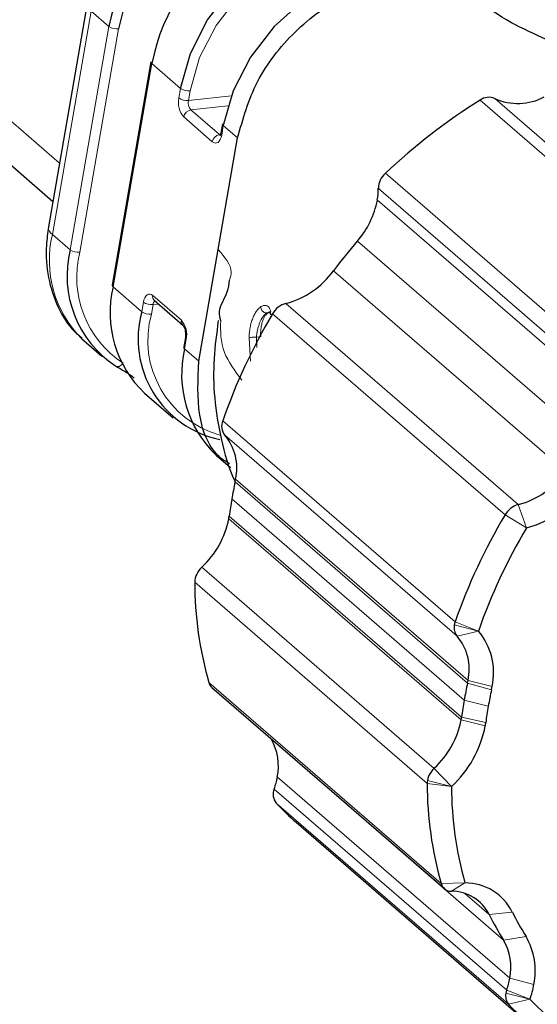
# Model space of a CAD drawing. Header units: millimetres. Extents: x 5 to 418, y 2 to 292.
# Tile 4 of 43: x 116 to 130, y 20 to 48. Entities that reach past the tile are written whole.
import ezdxf

# ---------------------------------------------------------------- set-up
doc = ezdxf.new("R2010")
doc.units = ezdxf.units.MM

msp = doc.modelspace()

# ---------------------------------------------------------------- linework, layer by layer
at = {"color": 7, "linetype": 'Continuous', "lineweight": 18}
for p, q in [((116.953, 43.926), (88.011, 68.979)), ((117.837, 48.198), (116.751, 41.927)), ((117.837, 48.198), (118.339, 47.764)), ((117.252, 41.492), (118.339, 47.764)), ((118.609, 47.695), (117.523, 41.424)), ((119.544, 46.721), (118.457, 40.45)), ((119.544, 46.721), (120.347, 46.026)), ((120.3, 45.757), (120.347, 46.026)), ((120.617, 45.957), (120.571, 45.688)), ((120.571, 45.688), (121.777, 45.82)), ((135.288, 40.048), (128.763, 45.696)), ((129.171, 45.741), (135.697, 40.093)), ((121.682, 45.536), (120.64, 45.422)), ((120.64, 45.422), (121.443, 44.727)), ((121.242, 44.529), (120.439, 45.225)), ((121.551, 44.983), (121.505, 44.714)), ((121.551, 44.983), (121.953, 44.635)), ((121.443, 44.727), (121.469, 44.73)), ((126.101, 43.642), (132.627, 37.993)), ((132.429, 37.57), (125.904, 43.219)), ((125.876, 42.891), (132.401, 37.243)), ((116.751, 41.927), (117.252, 41.492)), ((131.839, 36.089), (125.314, 41.737)), ((124.645, 40.904), (131.171, 35.256)), ((118.457, 40.45), (119.26, 39.754)), ((119.57, 40.208), (120.373, 39.513)), ((119.26, 39.754), (119.307, 40.023)), ((119.577, 39.955), (119.531, 39.686)), ((119.729, 39.971), (119.577, 39.955)), ((123.309, 39.987), (129.834, 34.338)), ((122.771, 39.721), (122.804, 39.725)), ((129.46, 34.049), (122.935, 39.698)), ((122.316, 38.37), (122.276, 39.009)), ((122.482, 39.037), (122.568, 39.046)), ((122.482, 39.037), (122.495, 38.754)), ((120.512, 38.98), (120.465, 38.712)), ((120.465, 38.712), (120.867, 38.364)), ((121.533, 36.691), (128.059, 31.042)), ((128.113, 30.647), (121.588, 36.295)), ((128.406, 29.326), (121.881, 34.974)), ((121.896, 35.051), (128.421, 29.402)), ((128.314, 28.846), (121.788, 34.495)), ((130.063, 33.683), (129.834, 34.338)), ((121.715, 34.017), (128.241, 28.369)), ((130.063, 33.683), (129.46, 34.049)), ((121.704, 33.941), (128.229, 28.292)), ((120.944, 32.58), (127.47, 26.931)), ((127.273, 26.508), (120.748, 32.157)), ((128.713, 30.787), (128.059, 31.042)), ((128.713, 30.787), (128.037, 30.958)), ((128.713, 30.787), (128.113, 30.647)), ((121.141, 29.346), (127.667, 23.698)), ((129.079, 29.136), (128.406, 29.326)), ((128.421, 29.402), (129.098, 29.231)), ((128.99, 28.675), (128.314, 28.846)), ((128.229, 28.292), (128.905, 28.122)), ((128.92, 28.217), (128.241, 28.369)), ((122.892, 27.758), (129.417, 22.109)), ((127.956, 26.42), (127.47, 26.931)), ((123.068, 26.684), (129.593, 21.036)), ((127.956, 26.42), (127.28, 26.591)), ((122.981, 26.35), (129.507, 20.701)), ((127.956, 26.42), (127.273, 26.508)), ((129.562, 20.306), (123.037, 25.955)), ((128.336, 23.714), (127.667, 23.698)), ((128.336, 23.714), (127.953, 23.481)), ((129.017, 22.825), (128.333, 23.417)), ((129.665, 22.894), (129.017, 22.825)), ((130.05, 22.207), (129.417, 22.109)), ((129.593, 21.036), (130.27, 20.865)), ((130.161, 20.447), (129.485, 20.618)), ((130.161, 20.447), (129.507, 20.701)), ((130.161, 20.447), (129.562, 20.306))]:
    msp.add_line(p, q, dxfattribs=at)
at = {"color": 7, "linetype": 'Continuous', "lineweight": 25}
for p, q in [((88.502, 67.321), (116.767, 42.854)), ((117.729, 48.409), (116.643, 42.138)), ((119.517, 46.773), (118.43, 40.502)), ((121.524, 45.035), (121.478, 44.767)), ((121.41, 41.5), (121.953, 44.635)), ((120.867, 38.364), (121.41, 41.5)), ((119.609, 40.075), (120.412, 39.38)), ((119.609, 40.075), (119.609, 40.075)), ((120.412, 39.38), (120.41, 39.382)), ((117.579, 38.992), (117.634, 38.943)), ((120.485, 39.033), (120.438, 38.764)), ((117.634, 38.943), (118.136, 38.508)), ((119.341, 37.465), (120.144, 36.77)), ((121.349, 35.727), (121.75, 35.38)), ((121.694, 35.43), (121.738, 35.399)), ((121.232, 29.201), (127.757, 23.553)), ((123.598, 25.416), (130.124, 19.767))]:
    msp.add_line(p, q, dxfattribs=at)
at = {"color": 7, "linetype": 'Continuous', "lineweight": 25, "flags": 128}
for points in [[(120.347, 46.026), (120.625, 47.002), (121.11, 47.947), (121.773, 48.804), (122.575, 49.524), (123.471, 50.065), (124.407, 50.395), (125.33, 50.496), (126.186, 50.361), (126.925, 49.999), (127.505, 49.43), (127.639, 49.228)], [(128.325, 48.803), (128.13, 48.956), (127.391, 49.319), (126.535, 49.453), (125.612, 49.352), (124.676, 49.022), (123.78, 48.481), (122.977, 47.761), (122.315, 46.904), (121.83, 45.96), (121.551, 44.983)]]:
    msp.add_lwpolyline(points, dxfattribs=at)
at = {"color": 7, "linetype": 'Continuous', "lineweight": 18, "flags": 128}
for points in [[(127.366, 49.326), (126.904, 49.754), (126.197, 50.1), (125.379, 50.229), (124.497, 50.133), (123.603, 49.817), (122.747, 49.3), (121.98, 48.612), (121.346, 47.793), (120.883, 46.891), (120.617, 45.957)], [(121.242, 44.529), (121.282, 44.502), (121.324, 44.49), (121.364, 44.493), (121.402, 44.511), (121.436, 44.544), (121.466, 44.59), (121.489, 44.647), (121.505, 44.714)], [(121.465, 44.713), (121.463, 44.714), (121.443, 44.727)], [(119.57, 40.208), (119.529, 40.235), (119.488, 40.247), (119.448, 40.244), (119.41, 40.226), (119.375, 40.193), (119.346, 40.147), (119.323, 40.09), (119.307, 40.023)], [(122.804, 39.725), (122.845, 39.723), (122.867, 39.718)], [(118.522, 38.233), (118.544, 38.219), (118.569, 38.212), (118.597, 38.212), (118.627, 38.219), (118.656, 38.233), (118.685, 38.254), (118.712, 38.279), (118.714, 38.281)]]:
    msp.add_lwpolyline(points, dxfattribs=at)
at = {"color": 7, "linetype": 'Continuous', "lineweight": 25}
for centre, radius, start, end in [((123.952, 46.649), 5.723, 123.3162, 168.7721), ((123.973, 46.63), 5.468, 123.3162, 168.7721), ((125.157, 45.606), 5.723, 123.3162, 168.7721), ((119.574, 46.769), 0.0571, 175.8354, 238.2148), ((137.936, 31.061), 17.273, 122.079, 133.2489), ((129.007, 45.356), 0.419, 66.9258, 125.6626), ((129.819, 47.183), 1.581, 245.8237, 298.0893), ((121.581, 45.031), 0.0571, 175.8354, 238.2148), ((126.5, 43.198), 0.597, 131.9406, 177.9799), ((124.04, 43.214), 1.863, 350.0434, 0.1697), ((123.473, 43.347), 2.446, 318.8319, 349.2586), ((120.183, 40.757), 3.021, 165.9066, 236.6616), ((138.035, 30.84), 16.751, 139.4161, 143.0695), ((122.679, 42.337), 2.433, 285.0115, 323.9353), ((121.471, 39.719), 3.101, 166.3751, 226.6148), ((118.487, 40.498), 0.0571, 175.8354, 238.2148), ((123.472, 39.389), 0.62, 105.2865, 150.135), ((122.04, 38.988), 2.883, 164.5805, 258.2317), ((137.199, 31.218), 16.594, 149.2719, 160.7446), ((123.502, 37.988), 3.122, 166.596, 226.3938), ((120.495, 38.76), 0.0571, 175.8354, 238.2148), ((121.89, 36.539), 0.388, 156.9021, 218.914), ((120.495, 35.365), 1.436, 347.3729, 40.4032), ((129.204, 36.688), 2.433, 285.0115, 323.9353), ((134.422, 32.305), 12.822, 167.9823, 170.1654), ((119.882, 35.4), 2.043, 347.9823, 350.1654), ((129.275, 36.62), 3.041, 285.0115, 323.9353), ((134.009, 32.376), 12.403, 170.1651, 172.3971), ((129.998, 33.74), 0.62, 105.2865, 150.135), ((119.756, 34.279), 1.977, 350.1651, 352.3971), ((143.725, 25.57), 16.594, 149.2719, 160.7446), ((119.25, 34.417), 2.499, 312.6818, 349.0171), ((143.801, 25.516), 15.982, 149.2719, 160.7446), ((121.344, 32.137), 0.596, 132.0219, 178.0908), ((131.164, 32.183), 10.416, 180.1435, 195.8038), ((128.567, 30.865), 0.538, 160.7677, 170.0653), ((128.387, 30.879), 0.359, 167.3729, 220.4032), ((127.346, 29.624), 1.795, 347.3729, 40.4032), ((127.02, 29.716), 1.436, 347.3729, 40.4032), ((121.429, 29.425), 0.298, 195.3452, 228.6777), ((140.948, 26.656), 12.822, 167.9823, 170.1654), ((126.408, 29.751), 2.043, 347.9823, 350.1654), ((141.121, 26.572), 12.311, 167.9823, 170.1654), ((126.581, 29.668), 2.554, 347.9823, 350.1654), ((140.534, 26.728), 12.403, 170.1651, 172.3971), ((140.724, 26.641), 11.909, 170.1651, 172.3971), ((125.776, 28.769), 2.499, 312.6818, 349.0171), ((126.281, 28.63), 1.977, 350.1651, 352.3971), ((126.471, 28.544), 2.471, 350.1651, 352.3971), ((125.839, 28.717), 3.124, 312.6818, 349.0171), ((121.584, 26.992), 1.515, 348.2643, 30.3394), ((127.893, 26.472), 0.625, 132.6818, 169.0171), ((120.948, 27.055), 2.152, 340.8702, 350.0675), ((127.738, 26.511), 0.465, 170.0403, 180.2882), ((123.337, 26.199), 0.387, 156.9978, 219.0807), ((137.689, 26.534), 10.416, 180.1435, 195.8038), ((137.988, 26.446), 10.032, 180.1435, 195.8038), ((128.567, 31.156), 7.592, 223.2419, 229.1176), ((127.952, 23.776), 0.296, 195.3901, 270.2729), ((128.343, 22.237), 1.477, 26.4379, 90.2888), ((127.959, 22.299), 1.181, 26.4379, 90.2888), ((135.838, 26.168), 7.596, 206.1062, 212.2967), ((136.215, 26.104), 7.293, 206.1062, 212.2967), ((128.415, 21.25), 1.894, 348.2643, 30.3394), ((128.11, 21.344), 1.515, 348.2643, 30.3394), ((127.473, 21.407), 2.152, 340.8702, 350.0675), ((127.62, 21.329), 2.69, 340.8702, 350.0675), ((129.835, 20.539), 0.359, 167.359, 220.5556), ((130.015, 20.525), 0.538, 160.8702, 170.0675), ((135.116, 25.534), 7.627, 223.2688, 242.556), ((135.51, 25.482), 7.346, 223.2688, 242.556)]:
    msp.add_arc(centre, radius, start, end, dxfattribs=at)
at = {"color": 7, "linetype": 'Continuous', "lineweight": 18}
for centre, radius, start, end in [((118.565, 48.089), 0.396, 235.1974, 276.4604), ((120.573, 46.351), 0.396, 235.1974, 276.4604), ((120.911, 45.632), 0.623, 168.425, 220.7923), ((120.526, 46.082), 0.396, 235.1974, 276.4604), ((120.876, 45.626), 0.312, 168.425, 220.7923), ((120.681, 45.18), 0.246, 99.5199, 169.4876), ((121.484, 44.484), 0.246, 99.5199, 169.4876), ((121.535, 44.763), 0.0571, 175.8354, 238.2148), ((116.871, 42.121), 0.229, 175.8354, 238.2148), ((119.802, 41.204), 3.136, 166.6732, 224.8548), ((117.478, 41.818), 0.396, 235.1974, 276.4604), ((120.323, 40.721), 2.887, 165.9066, 236.6616), ((119.704, 40.175), 0.138, 166.3724, 226.6174), ((119.533, 40.348), 0.396, 235.1974, 276.4604), ((119.719, 39.946), 0.142, 128.9591, 176.5519), ((119.486, 40.08), 0.396, 235.1974, 276.4604), ((122.194, 38.953), 2.763, 164.6065, 254.4483), ((120.51, 39.481), 0.141, 166.924, 224.518), ((119.901, 39.105), 0.623, 348.425, 40.7923), ((120.542, 39.029), 0.0574, 176.4211, 238.1332)]:
    msp.add_arc(centre, radius, start, end, dxfattribs=at)
at = {"color": 7, "linetype": 'Continuous', "lineweight": 25}
for points, knots in [([(121.953, 44.635), (122.102, 45.169), (122.4, 46.237), (123.517, 47.675), (124.941, 48.714), (126.488, 49.176), (127.818, 49.098), (128.388, 48.634), (128.615, 48.449)], [0, 0, 0, 0, 0.176601, 0.353201, 0.529802, 0.706403, 0.883003, 1, 1, 1, 1]), ([(132.188, 46.619), (132.01, 46.718), (131.526, 46.985), (130.646, 47.391), (129.528, 47.891), (128.964, 48.294), (128.656, 48.514)], [0, 0, 0, 0, 0.153162, 0.415092, 0.680871, 1, 1, 1, 1]), ([(121.478, 44.767), (121.474, 44.749), (121.467, 44.716), (121.453, 44.691), (121.453, 44.691), (121.453, 44.691)], [0, 0, 0, 0, 0.390098, 0.73696, 1, 1, 1, 1]), ([(116.643, 42.138), (116.619, 41.966), (116.553, 41.482), (116.607, 40.702), (116.884, 39.879), (117.228, 39.301), (117.516, 39.074), (117.588, 39.018)], [0, 0, 0, 0, 0.144294, 0.405024, 0.664132, 0.917228, 1, 1, 1, 1]), ([(121.477, 39.496), (121.46, 39.583), (121.4, 39.874), (121.675, 40.224), (121.714, 40.532), (121.728, 40.645)], [0, 0, 0, 0, 0.211307, 0.710966, 1, 1, 1, 1]), ([(122.854, 39.747), (122.857, 39.745), (122.862, 39.743), (122.876, 39.684), (122.88, 39.667)], [0, 0, 0, 0, 0.706386, 1, 1, 1, 1]), ([(120.412, 39.38), (120.416, 39.377), (120.422, 39.37), (120.445, 39.334), (120.468, 39.279), (120.486, 39.204), (120.493, 39.121), (120.49, 39.063), (120.485, 39.037), (120.485, 39.033)], [0, 0, 0, 0, 0.1418825, 0.279188, 0.4325423, 0.6060253, 0.7936375, 0.9675935, 1, 1, 1, 1]), ([(121.409, 39.504), (121.361, 39.151), (121.265, 38.438), (121.281, 37.302), (121.484, 36.145), (121.697, 35.343), (121.889, 34.974), (121.895, 34.962)], [0, 0, 0, 0, 0.230103, 0.46392, 0.713252, 0.990057, 1, 1, 1, 1]), ([(118.522, 38.233), (118.598, 38.189), (118.697, 38.132), (118.893, 38.013), (118.988, 37.95), (119.045, 37.901)], [0, 0, 0, 0, 0.5, 0.5, 1, 1, 1, 1]), ([(121.727, 35.478), (121.647, 35.528), (121.192, 35.811), (120.785, 36.826), (120.839, 37.851), (120.867, 38.364)], [0, 0, 0, 0, 0.096461, 0.54823, 1, 1, 1, 1])]:
    msp.add_open_spline(points, degree=3, knots=knots, dxfattribs=at)
at = {"color": 7, "linetype": 'Continuous', "lineweight": 18}
for points, knots in [([(121.728, 40.645), (121.753, 40.721), (121.84, 40.986), (121.588, 41.286), (121.41, 41.5)], [0, 0, 0, 0, 0.288864, 1, 1, 1, 1]), ([(122.276, 39.009), (122.276, 39.03), (122.276, 39.074), (122.28, 39.14), (122.287, 39.208), (122.3, 39.299), (122.324, 39.412), (122.364, 39.54), (122.414, 39.657), (122.472, 39.759), (122.536, 39.844), (122.582, 39.88), (122.604, 39.898)], [0, 0, 0, 0, 0.062741, 0.125104, 0.187674, 0.251028, 0.376344, 0.500222, 0.624694, 0.749645, 0.875905, 1, 1, 1, 1]), ([(122.604, 39.898), (122.654, 39.918), (122.754, 39.959), (122.852, 39.876), (122.879, 39.778), (122.886, 39.75)], [0, 0, 0, 0, 0.418552, 0.836692, 1, 1, 1, 1]), ([(122.604, 39.898), (122.604, 39.886), (122.605, 39.863), (122.615, 39.827), (122.632, 39.795), (122.654, 39.768), (122.677, 39.748), (122.7, 39.735), (122.72, 39.726), (122.737, 39.722), (122.751, 39.72), (122.762, 39.72), (122.768, 39.721), (122.771, 39.721)], [0, 0, 0, 0, 0.129413, 0.261034, 0.389612, 0.510334, 0.619663, 0.715644, 0.79771, 0.866237, 0.922104, 0.966358, 1, 1, 1, 1]), ([(122.723, 39.681), (122.712, 39.669), (122.688, 39.644), (122.652, 39.595), (122.614, 39.532), (122.577, 39.455), (122.543, 39.365), (122.514, 39.262), (122.491, 39.15), (122.485, 39.075), (122.482, 39.037)], [0, 0, 0, 0, 0.088233, 0.187139, 0.296057, 0.415951, 0.545957, 0.686973, 0.838099, 1, 1, 1, 1]), ([(122.604, 39.05), (122.602, 39.075), (122.598, 39.123), (122.599, 39.196), (122.605, 39.267), (122.614, 39.335), (122.627, 39.398), (122.642, 39.456), (122.66, 39.509), (122.679, 39.556), (122.699, 39.596), (122.719, 39.631), (122.74, 39.661), (122.754, 39.678), (122.76, 39.685)], [0, 0, 0, 0, 0.104196, 0.204764, 0.301128, 0.394107, 0.483183, 0.568265, 0.649929, 0.727658, 0.801327, 0.871493, 0.937817, 1, 1, 1, 1]), ([(122.771, 39.721), (122.764, 39.716), (122.747, 39.704), (122.731, 39.689), (122.723, 39.681)], [0, 0, 0, 0, 0.471119, 1, 1, 1, 1]), ([(122.76, 39.685), (122.768, 39.693), (122.782, 39.708), (122.797, 39.719), (122.804, 39.725)], [0, 0, 0, 0, 0.5202781, 1, 1, 1, 1]), ([(122.854, 39.747), (122.844, 39.747), (122.818, 39.748), (122.789, 39.731), (122.771, 39.721)], [0, 0, 0, 0, 0.384656, 1, 1, 1, 1]), ([(122.804, 39.725), (122.828, 39.74), (122.856, 39.758), (122.883, 39.751), (122.887, 39.75)], [0, 0, 0, 0, 0.850992, 1, 1, 1, 1]), ([(122.066, 37.834), (121.875, 38.095), (121.458, 38.665), (121.471, 39.204), (121.477, 39.496)], [0, 0, 0, 0, 0.4581874, 1, 1, 1, 1]), ([(122.276, 39.009), (122.292, 39.021), (122.324, 39.033), (122.405, 39.044), (122.45, 39.043), (122.482, 39.037)], [0, 0, 0, 0, 0.5, 0.5, 1, 1, 1, 1])]:
    msp.add_open_spline(points, degree=3, knots=knots, dxfattribs=at)

doc.saveas('drawing.dxf')
